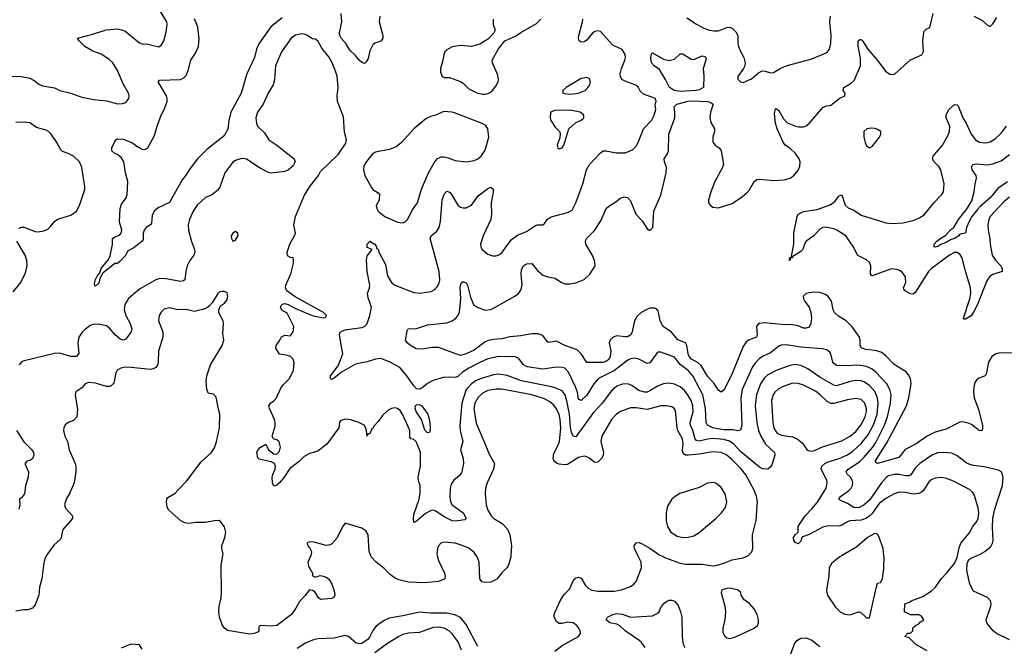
# Model space of a CAD drawing. Header units: inches. Extents: x 1649636 to 1815363, y 506543 to 641975.
# Tile 247 of 256: x 1732437 to 1739613, y 589338 to 593905. Entities that reach past the tile are written whole.
import ezdxf

# ---------------------------------------------------------------- set-up
doc = ezdxf.new("R2010")
doc.units = ezdxf.units.IN
doc.header["$MEASUREMENT"] = 0
doc.layers.add('B7538', color=7, linetype='Continuous')
doc.layers.add('B7539', color=7, linetype='Continuous')

msp = doc.modelspace()

# ---------------------------------------------------------------- linework, layer by layer
at = {"layer": 'B7538', "color": 5}
for points, elevation in [([(1732632.4, 590000), (1732621.2, 589978.8), (1732613.1, 589946.9), (1732597.7, 589830), (1732580.9, 589770), (1732575.7, 589710), (1732550, 589639), (1732530, 589615.3), (1732495.3, 589604.7), (1732464.7, 589604.7), (1732410, 589594)], 580), ([(1734558, 590000), (1734538, 589950), (1734542.3, 589922.3), (1734571, 589870), (1734571.3, 589851.3), (1734590, 589842.8), (1734627.2, 589852.8), (1734650, 589848.8), (1734670, 589841.1), (1734690, 589826.4), (1734711.9, 589791.9), (1734730, 589742.8), (1734733.6, 589710), (1734726.3, 589693.7), (1734710, 589685.3), (1734630, 589678.5), (1734615.8, 589690), (1734590, 589731.3), (1734570, 589745.1), (1734550, 589749.2), (1734515.1, 589704.9), (1734475.5, 589664.5), (1734450, 589615.3), (1734417.3, 589570), (1734310, 589490.6), (1734270, 589485), (1734190.6, 589489.4), (1734181.1, 589478.9), (1734180.5, 589450), (1734175.6, 589444.4), (1734147.8, 589432.3), (1734112.9, 589427.1), (1733951.9, 589451.9), (1733930, 589469.2), (1733913.8, 589493.8), (1733892.3, 589550), (1733887.6, 589590), (1733889.6, 589630), (1733904.7, 589690), (1733908.2, 589730), (1733905.1, 589930), (1733917.8, 590000)], 580), ([(1735480.8, 590000), (1735490, 589964), (1735532, 589870), (1735537.6, 589850), (1735534.4, 589830), (1735490.1, 589809.9), (1735390, 589801.5), (1735270, 589804.3), (1735201.3, 589821.3), (1735174.1, 589834.1), (1735139.4, 589859.4), (1735090, 589906.6), (1735034, 589950), (1734999, 589990), (1734995.2, 590000)], 580), ([(1736016.3, 590000), (1736015.5, 589990), (1736000.2, 589930), (1735988.1, 589910), (1735947.9, 589870), (1735913.9, 589826.1), (1735870, 589806.3), (1735830, 589802.9), (1735808.6, 589808.6), (1735790.8, 589830.8), (1735786.6, 589950), (1735771.7, 589990), (1735764.9, 590000)], 580), ([(1736337.2, 589302.8), (1736390, 589343.7), (1736510.8, 589409.2), (1736523.6, 589430), (1736521.3, 589450), (1736512.8, 589470), (1736498, 589490), (1736471.8, 589510), (1736430, 589513.5), (1736390, 589503), (1736370, 589504.2), (1736350, 589517.6), (1736332.2, 589550), (1736332.9, 589570), (1736339.8, 589590), (1736380, 589680), (1736404.7, 589715.3), (1736444.7, 589755.3), (1736474.8, 589825.2), (1736490, 589837.3), (1736510, 589840.7), (1736530, 589833.4), (1736560.7, 589780.7), (1736580.7, 589760.7), (1736607.8, 589747.8), (1736650, 589739), (1736770, 589740.1), (1736823.7, 589750), (1736890, 589774.3), (1736913.3, 589790), (1736929.8, 589810.2), (1736967.8, 589910), (1736966.2, 589950), (1736942.1, 590000)], 580), ([(1737109.3, 590000), (1737143.2, 589983.2), (1737250, 589944), (1737290, 589936), (1737410, 589937.7), (1737490, 589924.6), (1737510, 589925.7), (1737570, 589942.6), (1737630, 589967), (1737710, 589982.3), (1737748, 590000)], 580), ([(1738430.6, 590000), (1738413.4, 589990), (1738357.3, 589942.7), (1738337.1, 589910), (1738333.7, 589850), (1738318.3, 589750), (1738318.9, 589730), (1738326.7, 589706.7), (1738383.1, 589623.1), (1738417.1, 589590), (1738450, 589572.9), (1738490, 589567.6), (1738550, 589588.4), (1738566.4, 589586.4), (1738610, 589545.5), (1738630, 589545.5), (1738678.6, 589761.4), (1738690, 589797.3), (1738710, 589803), (1738724.7, 589830), (1738736.1, 589903.9), (1738737.7, 589990), (1738736.3, 590000)], 580), ([(1739050, 589304.5), (1738969, 589350), (1738919, 589399), (1738888, 589410), (1738910, 589434), (1738930, 589434), (1738946, 589450), (1738946, 589470), (1738950, 589474), (1738966, 589490), (1738990, 589502), (1739003.1, 589516.9), (1739026, 589530), (1739010, 589558), (1738990, 589566), (1738930, 589568), (1738890, 589586), (1738886, 589590), (1738887.3, 589647.3), (1738921.2, 589658.8), (1738935.3, 589670), (1739020.1, 589699.9), (1739080, 589740), (1739111.3, 589770), (1739152.8, 589830), (1739192.6, 589870), (1739250, 589942.4), (1739270, 589985.5), (1739272.8, 590000)], 560), ([(1739650, 589383.8), (1739557.6, 589430), (1739532.8, 589450), (1739499.7, 589490), (1739485.6, 589510), (1739480.7, 589530), (1739516.2, 589630), (1739518.4, 589650), (1739511.8, 589670), (1739490, 589693), (1739390, 589739.7), (1739362.7, 589790), (1739339.4, 589890), (1739341.5, 589938.5), (1739353.5, 589966.5), (1739370, 589980.1), (1739415.4, 590000)], 540), ([(1736994.8, 589330), (1736970, 589364.8), (1736950, 589383.1), (1736850, 589451.5), (1736810, 589487.2), (1736790, 589498.2), (1736739.3, 589510), (1736712.3, 589530), (1736720.9, 589550), (1736760.9, 589570), (1736790, 589577.1), (1736830, 589571.9), (1736890, 589551), (1737050, 589559.1), (1737084.2, 589575.8), (1737098.4, 589590), (1737110, 589621), (1737132.7, 589650), (1737150, 589664.9), (1737170, 589673.1), (1737190, 589674), (1737210, 589667.7), (1737235.5, 589635.5), (1737253.1, 589590), (1737262.6, 589550), (1737264.2, 589404.2), (1737273.9, 589353.9), (1737284.2, 589330)], 560), ([(1735775.4, 589335.4), (1735690, 589496.2), (1735650, 589546.6), (1735607.6, 589567.6), (1735550, 589578.9), (1735430, 589578.3), (1735350, 589586.2), (1735230, 589559), (1735130, 589542.3), (1735093.8, 589526.2), (1735036.2, 589483.8), (1735010, 589453.6), (1734990.1, 589410), (1734975.9, 589390), (1734930, 589358), (1734915.2, 589355.2), (1734890, 589360.3), (1734834.3, 589410), (1734810, 589416.8), (1734730, 589396.5), (1734610, 589391.2), (1734570, 589383), (1734519, 589361), (1734458.1, 589321.9)], 620), ([(1735657.3, 589310), (1735631.9, 589370), (1735590, 589428.7), (1735569.3, 589449.3), (1735530, 589469.8), (1735490, 589477.3), (1735450, 589475.4), (1735350, 589439.4), (1735270, 589432.5), (1735230, 589424.1), (1735200.3, 589410), (1735110, 589352.2), (1735025, 589290)], 640), ([(1738058.1, 589281.9), (1738084.6, 589355.4), (1738100.7, 589379.3), (1738130, 589397.8), (1738170, 589398.8), (1738210, 589382.3), (1738270, 589336.5)], 560), ([(1733330, 589317.2), (1733310, 589349.2), (1733246.4, 589353.6), (1733176.9, 589323.1)], 620)]:
    msp.add_lwpolyline(points, dxfattribs=dict(at, elevation=elevation))
at = {"layer": 'B7538', "color": 5, "elevation": 580}
msp.add_lwpolyline([(1737610, 589760.9), (1737590, 589759.8), (1737554.8, 589750), (1737550.8, 589730), (1737576.4, 589630), (1737580.4, 589590), (1737576.4, 589530), (1737562.4, 589470), (1737561.7, 589441.7), (1737573.5, 589413.5), (1737590, 589399.3), (1737610, 589394), (1737650, 589405.3), (1737790, 589470.5), (1737814, 589490), (1737821.6, 589510), (1737821.6, 589530), (1737811.6, 589570), (1737791.1, 589611.1), (1737756.2, 589650), (1737716.9, 589676.9), (1737694.5, 589710), (1737692, 589730), (1737669.2, 589750)], close=True, dxfattribs=at)
at = {"layer": 'B7539', "color": 5}
for points, elevation in [([(1732330, 593493.4), (1732448.3, 593491.7), (1732510, 593479.6), (1732542.3, 593462.3), (1732576.4, 593436.4), (1732603.8, 593423.8), (1732690, 593407.5), (1732730.6, 593390), (1732808.7, 593368.7), (1732890, 593339.7), (1732976.6, 593323.4), (1733070, 593314.3), (1733150, 593291.8), (1733186.3, 593293.7), (1733210, 593301.6), (1733232.8, 593330), (1733235.4, 593350), (1733231.1, 593370), (1733193.4, 593433.4), (1733150, 593534), (1733114.7, 593590), (1733090, 593614.8), (1733057.6, 593637.6), (1733030, 593653.1), (1732970, 593675.4), (1732912.7, 593710), (1732869.2, 593750), (1732859, 593770), (1732970, 593799.5), (1733067.7, 593832.3), (1733150, 593838.3), (1733203.6, 593823.6), (1733310, 593736.5), (1733330, 593729), (1733370, 593727.4), (1733450, 593708.2), (1733470, 593721), (1733486.6, 593750), (1733504.8, 593815.2), (1733511.6, 593870), (1733509.6, 593890), (1733459.6, 593970)], 560), ([(1735062.8, 593930), (1735057.3, 593890), (1735083.6, 593790), (1735083.1, 593770), (1735070.3, 593749.7), (1735026.4, 593733.6), (1735010, 593721.2), (1734990, 593679), (1734976.9, 593623.1), (1734963, 593597), (1734950, 593585.2), (1734930, 593592.7), (1734910, 593609.3), (1734884.7, 593644.7), (1734843, 593683), (1734815.8, 593730), (1734780.5, 593770), (1734769.8, 593789.8), (1734768.7, 593810), (1734785, 593890), (1734779.8, 593950)], 540), ([(1739710, 591473.8), (1739610, 591478), (1739570, 591474.2), (1739550, 591467.6), (1739523.6, 591450), (1739498.5, 591410), (1739480.2, 591319.8), (1739470, 591307.3), (1739427.8, 591292.2), (1739410, 591278.7), (1739399.2, 591260.8), (1739390.2, 591230), (1739389.2, 591190), (1739394.2, 591150), (1739424.1, 591064.1), (1739453.8, 590950), (1739454.9, 590925.1), (1739450, 590909.3), (1739430, 590911.8), (1739373.9, 590953.9), (1739350, 590964.6), (1739310, 590973.8), (1739290, 590972.3), (1739190, 590920.5), (1739110, 590897.7), (1739050, 590868.4), (1738970, 590813.1), (1738890, 590771.3), (1738845.4, 590714.6), (1738690, 590671.1), (1738677.6, 590677.6), (1738674.5, 590690), (1738758.2, 590821.8), (1738900.8, 591090), (1738918, 591150), (1738927.9, 591210), (1738933.4, 591250), (1738928.9, 591290), (1738916.2, 591316.2), (1738897.7, 591337.7), (1738810, 591392.7), (1738750, 591455.8), (1738719.6, 591479.6), (1738674.2, 591494.2), (1738601.1, 591501.1), (1738573, 591513), (1738563.1, 591530), (1738563.9, 591570), (1738557.2, 591590), (1738505.6, 591665.6), (1738461.1, 591710), (1738404.2, 591744.2), (1738376.5, 591770), (1738367, 591790), (1738353.1, 591853.1), (1738330, 591887.8), (1738310, 591901.1), (1738270, 591915.6), (1738230, 591919.1), (1738190, 591914), (1738170, 591909.4), (1738148.4, 591890), (1738150.5, 591870), (1738159.3, 591850), (1738190.2, 591810.2), (1738204, 591770), (1738207.1, 591730), (1738203.9, 591690), (1738190, 591665.1), (1738170, 591656.5), (1738150, 591657.3), (1738110, 591672.8), (1738070, 591681.9), (1737990, 591683), (1737864.7, 591695.3), (1737830, 591691.2), (1737815.8, 591684.2), (1737806.3, 591670), (1737812.7, 591610), (1737808.1, 591591.9), (1737750, 591569.8), (1737730, 591551.1), (1737710, 591523.1), (1737624.7, 591315.3), (1737570, 591204.5), (1737550, 591189.6), (1737530, 591205.6), (1737496.7, 591256.7), (1737450, 591306.8), (1737404.1, 591384.1), (1737382.9, 591403), (1737333.8, 591430), (1737316.8, 591450), (1737309.4, 591470), (1737300.6, 591530), (1737289.9, 591549.9), (1737232.9, 591572.9), (1737188, 591628), (1737125.8, 591670), (1737105, 591710), (1737090, 591782.9), (1737077.2, 591797.2), (1737063.3, 591803.3), (1737030, 591802.2), (1737006.9, 591793.1), (1736967.2, 591770), (1736936.6, 591743.4), (1736917.8, 591710), (1736901, 591630), (1736890.7, 591609.3), (1736879.8, 591600.2), (1736870, 591594.2), (1736850, 591593.6), (1736790, 591599.8), (1736763.1, 591590), (1736750, 591579.7), (1736740.9, 591570), (1736734.3, 591550), (1736744.9, 591490), (1736740.3, 591450), (1736730, 591428.5), (1736710, 591412.6), (1736690, 591407.5), (1736570, 591406.6), (1736529.1, 591470), (1736499.6, 591499.6), (1736411.3, 591531.3), (1736350, 591562.9), (1736290, 591552.8), (1736280.3, 591560.3), (1736250, 591604), (1736215.6, 591615.6), (1736170, 591615.2), (1736090, 591600.8), (1736010, 591592.7), (1735950, 591577.8), (1735890, 591574.3), (1735854, 591566), (1735830, 591556.6), (1735750, 591495.7), (1735690, 591468.8), (1735650, 591458.2), (1735490, 591516.1), (1735444, 591516), (1735370, 591504.8), (1735326.6, 591506.6), (1735284.5, 591530), (1735260.9, 591550), (1735249.6, 591569.6), (1735261.7, 591638.3), (1735268.1, 591651.9), (1735330, 591653.7), (1735410, 591681.5), (1735550, 591695.8), (1735589.2, 591710.8), (1735615.6, 591730), (1735632.5, 591750), (1735643.6, 591776.4), (1735652.7, 591870), (1735647.3, 591952.7), (1735655.6, 591984.4), (1735670, 591997.6), (1735690, 591988.2), (1735701.7, 591970), (1735722.9, 591882.9), (1735745.5, 591830), (1735770.1, 591810.1), (1735830, 591787.5), (1735870, 591793.5), (1735890, 591802.7), (1736046.6, 591890), (1736072.2, 591910), (1736090, 591934.9), (1736100.3, 591970), (1736092.4, 592050), (1736094.9, 592085.1), (1736108.3, 592110), (1736130, 592124.6), (1736170, 592128.2), (1736210, 592078), (1736250, 592043.6), (1736286, 592030), (1736340.7, 592020.7), (1736386, 591990), (1736410, 591980.2), (1736450, 591978.8), (1736490, 591986.5), (1736550, 592012.6), (1736592.4, 592050), (1736631.1, 592110), (1736626.2, 592150), (1736610.6, 592190.6), (1736564.4, 592270), (1736561.1, 592290), (1736568, 592310), (1736629.7, 592370.3), (1736675.4, 592444.6), (1736711.5, 592530), (1736730, 592547), (1736783, 592577), (1736814.5, 592605.5), (1736846, 592614), (1736870, 592607.7), (1736890, 592584.9), (1736928.6, 592488.6), (1736977, 592437), (1737010, 592380.7), (1737030, 592367.7), (1737033.2, 592370), (1737050.9, 592390), (1737059.4, 592510), (1737110, 592626.4), (1737149.9, 592790), (1737150.6, 592830), (1737135.6, 592870), (1737133.5, 592890), (1737155.8, 592924.2), (1737165.6, 592950), (1737167.9, 593070), (1737211.1, 593190), (1737212.5, 593230), (1737207.2, 593270), (1737226.3, 593290), (1737310, 593310.9), (1737346.5, 593313.5), (1737450.4, 593310), (1737470, 593304.8), (1737491.5, 593290), (1737471.8, 593230), (1737467.7, 593190), (1737475, 593155), (1737501.3, 593110), (1737502.2, 593090), (1737489.1, 593049.1), (1737490, 593011.3), (1737505.3, 592990), (1737534.6, 592970), (1737549.1, 592950), (1737567.3, 592850), (1737558, 592822), (1737505.8, 592730), (1737473.8, 592650), (1737457.6, 592590), (1737458.4, 592570), (1737470.8, 592550), (1737490, 592539.3), (1737530, 592533), (1737630, 592565.5), (1737704.2, 592615.8), (1737736.8, 592643.2), (1737755.1, 592664.9), (1737790, 592726.7), (1737810, 592739.6), (1737830, 592742), (1737930, 592733.4), (1738010, 592738.2), (1738051.5, 592750), (1738078.3, 592770), (1738112.4, 592810), (1738123.6, 592836.4), (1738125.1, 592870), (1738119.2, 592890), (1738090.8, 592930), (1738050, 592968), (1738017.2, 592990), (1737997.9, 593017.9), (1737957.5, 593110), (1737945.6, 593150), (1737938.9, 593221.1), (1737945.7, 593254.3), (1737950, 593258), (1737970, 593242.4), (1738003.2, 593183.2), (1738030, 593154.2), (1738091, 593129), (1738116.6, 593123.4), (1738150, 593123.7), (1738170, 593132.4), (1738190, 593148.2), (1738290, 593264.9), (1738310, 593274.9), (1738350, 593282), (1738409.3, 593330), (1738452, 593350), (1738452.3, 593370), (1738439, 593390), (1738444.5, 593410), (1738498.2, 593441.8), (1738518.8, 593461.2), (1738564.9, 593570), (1738565.2, 593625.2), (1738548.2, 593711.8), (1738548.4, 593751.5), (1738560.1, 593759.9), (1738570, 593762), (1738580.5, 593750), (1738618.3, 593690), (1738690, 593608.9), (1738750, 593528.7), (1738776, 593510), (1738790, 593505.7), (1738811.8, 593508.2), (1738930, 593611.6), (1739013.3, 593650), (1739025.5, 593674.5), (1739019.5, 593750), (1739026.9, 593813.1), (1739030, 593822), (1739044.4, 593835.6), (1739071, 593849), (1739095.4, 593950)], 520), ([(1737298.4, 593918.4), (1737370, 593872.1), (1737424.2, 593844.2), (1737464, 593830), (1737495.5, 593824.5), (1737530, 593824.9), (1737590, 593848.5), (1737610, 593850.4), (1737630, 593844), (1737657.7, 593817.7), (1737670.2, 593790.2), (1737671.4, 593730), (1737676.1, 593710), (1737690, 593673.4), (1737716, 593630), (1737724.9, 593590), (1737721.7, 593570), (1737711.5, 593548.5), (1737670.8, 593490), (1737671, 593471), (1737690, 593451.3), (1737710, 593446.8), (1737770, 593474.4), (1737821.6, 593518.4), (1737848.6, 593531.4), (1737870, 593530.3), (1737910, 593518), (1737930, 593520.3), (1737979.5, 593550), (1738023.7, 593570), (1738210, 593620.7), (1738310, 593660.2), (1738324.4, 593670), (1738338.4, 593690), (1738348.1, 593731.9), (1738350.6, 593790), (1738342.2, 593890), (1738345.5, 593930)], 540), ([(1739390.6, 593930), (1739450, 593902), (1739490, 593864.4), (1739510, 593856.4), (1739530, 593875.5), (1739558.3, 593921.7)], 520), ([(1734350, 593918.5), (1734267.4, 593852.6), (1734180.2, 593730), (1734163.5, 593690), (1734148.5, 593630), (1734091.6, 593510), (1734051.2, 593370), (1733975.6, 593230), (1733960.3, 593170), (1733953, 593107), (1733931.8, 593068.2), (1733916.3, 593050), (1733801.2, 592958.8), (1733734, 592890), (1733678.6, 592821.4), (1733648, 592772), (1733621.1, 592738.9), (1733530, 592573.2), (1733447.2, 592532.8), (1733418, 592510), (1733402.9, 592477.1), (1733397.4, 592422.6), (1733390.3, 592409.7), (1733359.1, 592390), (1733343.8, 592370), (1733337.6, 592350), (1733336, 592304), (1733330.3, 592289.7), (1733270, 592242.9), (1733222.8, 592217.2), (1733210, 592189.2), (1733170, 592144), (1733150, 592129.3), (1733130, 592129), (1733042.8, 592057.2), (1733022, 592018), (1733014.4, 591985.6), (1732990, 591964), (1732984.7, 591964.7), (1732983.2, 591983.2), (1732990, 592011.3), (1733010, 592051), (1733020.4, 592059.6), (1733030, 592091), (1733083.3, 592156.7), (1733097.2, 592182.8), (1733112.5, 592267.5), (1733114, 592310), (1733130, 592322.8), (1733164.5, 592335.5), (1733177.2, 592350), (1733180.9, 592370), (1733164.2, 592430), (1733169.7, 592530), (1733179.7, 592560.2), (1733213, 592607), (1733220.7, 592630), (1733226.2, 592726.2), (1733206.9, 592790), (1733195.6, 592870), (1733179.4, 592899.4), (1733150, 592923.7), (1733129.3, 592930), (1733109.6, 592950), (1733109.6, 592970), (1733130, 593018), (1733137.2, 593030), (1733150, 593037.1), (1733190, 593034.9), (1733254, 593010), (1733297.5, 592977.5), (1733330, 592960.7), (1733350, 592959.1), (1733370, 592970.7), (1733420.1, 593059.9), (1733438.7, 593130), (1733467.8, 593210), (1733490, 593250.7), (1733511.1, 593310), (1733512.6, 593330), (1733508, 593350), (1733446.8, 593453.2), (1733456.5, 593463.5), (1733609.8, 593470.2), (1733636.9, 593483.1), (1733650, 593499.3), (1733665.6, 593534.4), (1733684.2, 593610), (1733717.9, 593662.1), (1733739, 593710), (1733744.7, 593764.7), (1733735.3, 593850), (1733728.9, 593870), (1733710, 593911.8)], 540), ([(1739415.4, 590000), (1739438.3, 590010), (1739471.2, 590030), (1739514.5, 590065.5), (1739528.4, 590090), (1739532.4, 590110), (1739526.1, 590206.1), (1739529.2, 590270), (1739541.2, 590330), (1739599.7, 590510), (1739604.7, 590570), (1739592.3, 590610), (1739570, 590620.7), (1739466.6, 590646.6), (1739390, 590654.8), (1739362, 590662), (1739336.2, 590676.2), (1739270, 590727.1), (1739230, 590745.1), (1739171.6, 590751.6), (1739130, 590749), (1739090, 590734.6), (1738998, 590670), (1738964.1, 590635.9), (1738931.9, 590588.1), (1738919, 590581), (1738890, 590579.6), (1738850, 590589.9), (1738810, 590591.1), (1738770, 590580.2), (1738754.4, 590570), (1738718.1, 590530), (1738630, 590401.9), (1738591, 590370), (1738555, 590350), (1738530, 590346.3), (1738515.4, 590350), (1738470, 590379.5), (1738419.4, 590399.4), (1738408.4, 590410), (1738419.2, 590430), (1738477.1, 590470), (1738496, 590490), (1738506.8, 590510), (1738509.8, 590530), (1738505.5, 590550), (1738491.8, 590570), (1738469.8, 590590), (1738460.9, 590610), (1738474.8, 590630), (1738556.7, 590683.3), (1738590, 590713.6), (1738652.3, 590787.7), (1738675.8, 590824.2), (1738740.3, 590950), (1738763, 591010), (1738784.4, 591110), (1738788.1, 591170), (1738779.5, 591210), (1738757.5, 591250), (1738676.3, 591336.3), (1738650, 591358.3), (1738610, 591377.3), (1738550, 591387.2), (1738450, 591381.3), (1738390, 591385.5), (1738370, 591398.5), (1738362.6, 591410), (1738348.8, 591468.8), (1738341.8, 591481.8), (1738318.6, 591498.6), (1738285.9, 591505.9), (1738130, 591518.4), (1738025.4, 591534.6), (1737990, 591534), (1737970, 591526), (1737910, 591476.5), (1737850, 591451.3), (1737826.8, 591433.2), (1737797.5, 591402.5), (1737774.6, 591370), (1737702.2, 591210), (1737693, 591150), (1737700.8, 590950), (1737690, 590913.6), (1737671.9, 590908.1), (1737634.9, 590914.9), (1737570, 590914.7), (1737510, 590924.7), (1737488.2, 590930), (1737450.9, 590950), (1737440.3, 590970), (1737435.7, 591070), (1737415.8, 591170), (1737342.5, 591310), (1737310, 591348.6), (1737251.6, 591391.5), (1737210, 591445.8), (1737110, 591481.7), (1737090, 591483), (1737082.2, 591477.8), (1737030, 591405.1), (1737010, 591400.4), (1736950, 591429.8), (1736916.9, 591436.9), (1736890, 591434), (1736870, 591424.2), (1736771.7, 591348.3), (1736656, 591290), (1736620.5, 591250), (1736570, 591167.9), (1736530, 591128.5), (1736510, 591139.5), (1736501.7, 591190), (1736488.1, 591230), (1736436.8, 591336.8), (1736410, 591365.3), (1736390, 591370.8), (1736350, 591372.5), (1736250, 591358.7), (1736134.5, 591374.5), (1736108.5, 591388.5), (1736075, 591435), (1736047.6, 591447.6), (1735930, 591451.4), (1735850, 591432.2), (1735790, 591407), (1735710, 591364.2), (1735664.8, 591335.2), (1735630, 591305.1), (1735610, 591296.3), (1735570, 591299.6), (1735523.9, 591296.1), (1735450, 591275.1), (1735410, 591253.6), (1735370, 591220.7), (1735350, 591211.5), (1735330, 591214.7), (1735310, 591235.4), (1735259.3, 591310), (1735207.5, 591370), (1735137.7, 591410), (1735070, 591434.6), (1735030, 591431.1), (1734968.9, 591411.1), (1734884.9, 591395.1), (1734783.1, 591336.9), (1734730, 591291.3), (1734710, 591283.2), (1734703.2, 591290), (1734702.9, 591310), (1734757.3, 591382.7), (1734791.6, 591470), (1734769.9, 591590.1), (1734768.7, 591611.3), (1734773.1, 591626.9), (1734790, 591638.5), (1734810, 591644.3), (1734930, 591660.9), (1734950, 591669.3), (1734968.7, 591690), (1734989.8, 591750.2), (1735000.9, 591810), (1734977.4, 591877.4), (1734972.8, 591910), (1734986.5, 591950), (1734988.1, 591970), (1734969.9, 592070.1), (1734965.8, 592154.2), (1734970, 592184), (1735006, 592230), (1734970, 592244), (1734968.3, 592270), (1734990, 592291.8), (1735024.7, 592270), (1735038, 592250), (1735038, 592238), (1735050, 592232), (1735054.8, 592210), (1735102, 592122), (1735117.6, 592037.6), (1735147.8, 591990), (1735170, 591970.3), (1735310, 591915.8), (1735350, 591912), (1735436, 591924), (1735461.7, 591938.3), (1735480.9, 591959.1), (1735495, 591985), (1735499.3, 592010), (1735495, 592070), (1735427.7, 592310), (1735436.3, 592330), (1735477.4, 592362.6), (1735494.7, 592390), (1735505, 592435), (1735517.3, 592590), (1735530, 592633), (1735550, 592655.3), (1735570, 592647), (1735584.6, 592630), (1735630, 592552.2), (1735650, 592539.5), (1735670, 592533.4), (1735690, 592533.4), (1735730, 592552.2), (1735779.6, 592620.4), (1735850, 592675.6), (1735870, 592684.4), (1735888, 592670), (1735888.5, 592648.5), (1735873.8, 592570), (1735875.8, 592490), (1735870.2, 592450), (1735813.8, 592330), (1735795.3, 592270), (1735797.4, 592250), (1735808.7, 592230), (1735850, 592196), (1735883.4, 592183.4), (1735910, 592184.9), (1735930, 592191.6), (1735950, 592206), (1736020, 592300), (1736066.3, 592333.7), (1736130, 592360.3), (1736195.2, 592404.8), (1736210.4, 592410.4), (1736250, 592410.6), (1736261.2, 592418.8), (1736281.6, 592450), (1736310, 592468.7), (1736430, 592499), (1736462.6, 592517.4), (1736490.6, 592569.4), (1736541.4, 592710), (1736568.1, 592811.9), (1736590.7, 592849.3), (1736670, 592935.8), (1736690, 592950.3), (1736710, 592950.2), (1736786.1, 592933.9), (1736850, 592935.6), (1736904.5, 592955.5), (1736930, 592982.4), (1736945.1, 593010), (1736982.7, 593110), (1737040.9, 593170), (1737062.5, 593210), (1737072.7, 593250), (1737069.8, 593290), (1737075, 593310), (1737071.2, 593330), (1736982.9, 593362.9), (1736962.4, 593382.4), (1736947.3, 593410), (1736927.5, 593427.5), (1736850, 593456.8), (1736826.6, 593470), (1736816.4, 593490), (1736814.6, 593510), (1736823.7, 593550), (1736847.2, 593610), (1736852.1, 593630), (1736850.7, 593650.7), (1736827.6, 593687.6), (1736760, 593720), (1736670, 593818), (1736650, 593824.7), (1736630, 593819.1), (1736610, 593803.6), (1736570, 593756.2), (1736550, 593742.9), (1736530, 593740.9), (1736514, 593750), (1736509.6, 593769.6), (1736511.6, 593790), (1736539.8, 593890), (1736541.2, 593910)], 540), ([(1735887.4, 593910), (1735888.8, 593870), (1735902.4, 593830), (1735892.4, 593810), (1735855, 593764.9), (1735790, 593727.6), (1735730, 593710.8), (1735650, 593717.6), (1735590, 593706.9), (1735550, 593685.6), (1735535.8, 593670), (1735527.2, 593650), (1735519.2, 593600.8), (1735503.8, 593550), (1735503.8, 593523.8), (1735516, 593490), (1735530, 593483), (1735570, 593483.1), (1735650, 593454.6), (1735670, 593442), (1735710, 593401.5), (1735770, 593372.6), (1735810, 593361.7), (1735830, 593361.3), (1735850, 593368), (1735877.7, 593382.3), (1735912.1, 593427.9), (1735925.2, 593454.8), (1735927.4, 593470), (1735921.6, 593501.6), (1735882.8, 593590), (1735879.8, 593610), (1735926.1, 593693.9), (1735972.7, 593750), (1736050, 593785.3), (1736090, 593813), (1736202.7, 593877.3), (1736235.3, 593910)], 560), ([(1739272.8, 590000), (1739283.7, 590056.3), (1739296.3, 590090), (1739357.2, 590162.8), (1739383.7, 590210), (1739413.2, 590246.8), (1739423.7, 590270), (1739427.7, 590310), (1739423.7, 590343.7), (1739397.1, 590437.1), (1739381.3, 590461.3), (1739359.6, 590479.6), (1739241.9, 590541.9), (1739183.9, 590563.9), (1739150, 590567.8), (1739110, 590564.5), (1739085.4, 590554.6), (1739062.5, 590537.5), (1739025.5, 590474.5), (1739010, 590461.1), (1738990, 590452.2), (1738950, 590447.5), (1738890, 590459), (1738850, 590461.3), (1738810, 590448.1), (1738750, 590416.2), (1738700.4, 590379.6), (1738650, 590305.6), (1738630, 590286.4), (1738603.6, 590270), (1738570, 590257.4), (1738487.8, 590252.2), (1738470, 590246), (1738430, 590220.4), (1738410, 590214.2), (1738330, 590216.5), (1738290, 590207.4), (1738190, 590152.8), (1738143.1, 590136.9), (1738135.1, 590124.9), (1738130, 590104.2), (1738110, 590083.9), (1738090, 590094.8), (1738079.4, 590110), (1738076.5, 590130), (1738088.4, 590150), (1738110.7, 590169.3), (1738110.6, 590210), (1738117.5, 590222.5), (1738161.1, 590290), (1738210, 590339.1), (1738251.2, 590388.8), (1738314.5, 590490), (1738322.9, 590530), (1738319.8, 590550), (1738278.7, 590630), (1738282.9, 590650), (1738305, 590670), (1738330, 590682.3), (1738410, 590706.3), (1738470, 590733.5), (1738510, 590759.8), (1738570, 590815.3), (1738620.2, 590879.8), (1738662.8, 590957.2), (1738686.3, 591030), (1738694.1, 591110), (1738689.4, 591150), (1738670, 591195), (1738630, 591239.5), (1738590, 591264.7), (1738570, 591271.7), (1738530, 591275.9), (1738490, 591268.7), (1738390, 591236.8), (1738370, 591241), (1738270, 591299.5), (1738181.5, 591361.5), (1738130, 591383.4), (1738090, 591391.3), (1738050, 591385.4), (1737951, 591349), (1737890, 591317), (1737866.4, 591293.6), (1737836.6, 591250), (1737806.8, 591170), (1737797.5, 591090), (1737809.6, 590969.6), (1737821.2, 590910), (1737837.8, 590870), (1737871.6, 590811.6), (1737938.5, 590750), (1737941.2, 590730), (1737918.5, 590661.5), (1737910, 590645.1), (1737890, 590629.7), (1737850, 590632.6), (1737830, 590644.4), (1737690, 590758.1), (1737642, 590810), (1737610, 590833.3), (1737570, 590844.1), (1737490, 590851.5), (1737452, 590848), (1737390, 590833.3), (1737370, 590837.5), (1737360.5, 590850), (1737344, 590910), (1737325.9, 590950), (1737323.9, 590970), (1737345.6, 591050), (1737343.1, 591090), (1737330.9, 591130), (1737310, 591167.1), (1737281.6, 591201.6), (1737250, 591228), (1737210, 591248), (1737170, 591255.3), (1737130, 591249.8), (1737086.5, 591233.5), (1737030, 591198.9), (1737010, 591190.7), (1736990, 591189.1), (1736950, 591202.9), (1736898.3, 591238.3), (1736870, 591249.8), (1736830, 591248), (1736790, 591233.8), (1736750, 591201), (1736681.4, 591110), (1736618.7, 591041.3), (1736490, 590863.5), (1736470, 590869.7), (1736458.8, 590898.8), (1736452, 590932), (1736445.4, 591030), (1736425.9, 591125.9), (1736411.9, 591171.9), (1736390, 591199), (1736326, 591226), (1736093.2, 591273.2), (1735990, 591312.4), (1735930, 591320.4), (1735890, 591316.4), (1735792.5, 591287.5), (1735756.2, 591270), (1735729.4, 591250.6), (1735690, 591208.9), (1735659.9, 591110), (1735643.9, 590943.9), (1735646.3, 590910), (1735665.8, 590830), (1735649.1, 590770), (1735670.2, 590710.2), (1735672.4, 590670), (1735657.3, 590602.7), (1735640.7, 590579.3), (1735601.6, 590550), (1735581, 590519), (1735575, 590490), (1735572.3, 590427.7), (1735576.6, 590390), (1735588.6, 590368.6), (1735670.1, 590310), (1735690.2, 590270), (1735681.4, 590258.6), (1735614, 590250), (1735590, 590253.3), (1735530, 590282), (1735470, 590323.9), (1735450, 590329.8), (1735430, 590325.8), (1735394.1, 590305.9), (1735330, 590249.7), (1735310, 590241.2), (1735306.8, 590266.8), (1735310, 590298.8), (1735348.4, 590410), (1735356, 590456), (1735355.9, 590510), (1735344.6, 590544.6), (1735342.2, 590570), (1735358.9, 590650), (1735357.1, 590750), (1735330, 590826.9), (1735310, 590846.3), (1735288.7, 590850), (1735281.5, 590861.5), (1735280.9, 590910), (1735228.1, 591030), (1735210, 591055.5), (1735190, 591070.6), (1735170, 591076.3), (1735147.8, 591072.2), (1735121.8, 591058.2), (1735080.5, 591019.5), (1735050, 590976.3), (1735018.2, 590941.8), (1735010, 590924.5), (1735001.4, 590918.6), (1734990, 590887.6), (1734974.4, 590885.6), (1734970, 590869.2), (1734963.1, 590923.1), (1734948.7, 590948.7), (1734908.9, 590968.9), (1734851.6, 590988.4), (1734810, 590994), (1734776.9, 590983.1), (1734767.3, 590972.7), (1734762.8, 590930), (1734676, 590810), (1734610, 590759), (1734550, 590742), (1734510, 590721.2), (1734474.9, 590685.1), (1734406.8, 590633.2), (1734363.8, 590570), (1734330, 590529.5), (1734310, 590512.7), (1734290, 590504), (1734279.5, 590530), (1734277, 590570), (1734280.9, 590590), (1734298.4, 590630), (1734300.7, 590650), (1734293.6, 590670), (1734270, 590681.6), (1734182.5, 590702.5), (1734172.1, 590712.1), (1734164.5, 590750), (1734171.9, 590768.1), (1734190, 590786.8), (1734230, 590812), (1734250.7, 590770), (1734290, 590741.6), (1734310, 590739.3), (1734330, 590761), (1734338, 590790), (1734329, 590829), (1734310, 590842), (1734286, 590850), (1734278, 590870), (1734298.4, 590941.6), (1734298.4, 590970), (1734293.6, 590990), (1734256.9, 591070), (1734254, 591090), (1734265.2, 591110), (1734290, 591127.2), (1734309.7, 591150), (1734340.4, 591219.6), (1734356.4, 591243.6), (1734403.5, 591290), (1734431.6, 591350), (1734437, 591403), (1734430, 591431.5), (1734410, 591449.5), (1734390, 591458.7), (1734330, 591466.6), (1734303.6, 591510), (1734305.2, 591530), (1734334, 591570), (1734345.6, 591594.4), (1734370, 591604.7), (1734410, 591602), (1734414, 591606), (1734429, 591630), (1734434, 591670), (1734385.6, 591765.6), (1734347, 591787), (1734338.4, 591810), (1734350, 591831.4), (1734370, 591837.7), (1734393, 591830), (1734441.6, 591801.6), (1734568.3, 591748.3), (1734650, 591733.1), (1734665.4, 591734.6), (1734674, 591750), (1734651.9, 591771.9), (1734445.6, 591885.6), (1734385.2, 591930), (1734374.5, 591950), (1734375.5, 591970), (1734413, 592053), (1734431.8, 592130), (1734432.5, 592152.5), (1734429.2, 592169.2), (1734410, 592172.3), (1734390, 592184), (1734387, 592210), (1734405.6, 592270), (1734440.9, 592330), (1734446, 592350), (1734436.2, 592410), (1734448, 592470), (1734513.6, 592626.4), (1734551.1, 592688.9), (1734614.5, 592770), (1734630, 592798.8), (1734757.6, 592922.4), (1734814, 593006), (1734819.7, 593030), (1734804.5, 593084.5), (1734797.4, 593197.4), (1734752.1, 593310), (1734750.8, 593350), (1734759.3, 593410), (1734750, 593493.2), (1734739.8, 593530), (1734714.6, 593590), (1734690, 593633.5), (1734638.5, 593698.5), (1734610, 593751.6), (1734590, 593763), (1734570, 593766.3), (1734530, 593792.8), (1734510, 593800.5), (1734490, 593801.1), (1734448.3, 593791.7), (1734414.9, 593770), (1734344.7, 593670), (1734300.7, 593570), (1734293, 593467), (1734284.9, 593430), (1734250, 593374), (1734211.4, 593290), (1734169.1, 593230), (1734156.9, 593190), (1734162, 593150), (1734170.3, 593130), (1734220.4, 593080.4), (1734253.1, 593030), (1734311.4, 592991.4), (1734438.4, 592890), (1734444.9, 592870), (1734430, 592840.7), (1734396.3, 592810), (1734370, 592798.9), (1734270, 592787.1), (1734250, 592791), (1734190, 592821.8), (1734090, 592888.6), (1734070, 592892.8), (1734046, 592890), (1734010, 592879.7), (1733990, 592865.6), (1733932.9, 592790), (1733894.7, 592685.3), (1733879.7, 592660.3), (1733833.9, 592626.1), (1733790, 592608), (1733730, 592552.4), (1733701.2, 592510), (1733673.6, 592450), (1733666, 592410), (1733668.2, 592370), (1733689.4, 592289.4), (1733711.2, 592230), (1733712.3, 592210), (1733706.3, 592190), (1733676.5, 592150), (1733658, 592110), (1733647.9, 592070), (1733640.5, 592010), (1733630, 592001.6), (1733610, 591997.7), (1733490, 592017.8), (1733450, 592015.8), (1733430.2, 592009.8), (1733310, 591941.6), (1733230, 591873.5), (1733203.5, 591830), (1733199.3, 591790), (1733211.1, 591750), (1733241.4, 591690), (1733254, 591650), (1733250.1, 591630), (1733210, 591577.6), (1733190, 591568.8), (1733170, 591577.4), (1733130, 591611.4), (1733090, 591659.8), (1733070, 591674.2), (1733010, 591685.7), (1732970, 591683.1), (1732950, 591675.4), (1732916.4, 591650), (1732893.2, 591626.8), (1732868.4, 591591.6), (1732859.6, 591550), (1732868.7, 591471.3), (1732850.4, 591450), (1732810, 591450.8), (1732730, 591473.5), (1732690, 591471.8), (1732470, 591419.1), (1732449.3, 591410.7), (1732433.1, 591390)], 560), ([(1739650, 592610.6), (1739610, 592577.7), (1739511.4, 592470), (1739500.7, 592450), (1739492.4, 592410), (1739495.5, 592370), (1739508.4, 592310), (1739510.2, 592269.8), (1739525.7, 592190), (1739550, 592152.2), (1739588.4, 592110), (1739598.4, 592090), (1739597, 592070), (1739530, 592048.5), (1739510, 592036.2), (1739498, 592022), (1739483.7, 591996.3), (1739418.7, 591830), (1739390, 591773.5), (1739372.8, 591747.2), (1739330, 591721.3), (1739321.3, 591721.3), (1739317, 591730), (1739362.3, 591870), (1739368.8, 591910), (1739367.1, 591950), (1739324.7, 592090), (1739306.1, 592170), (1739290, 592197.3), (1739270, 592209.2), (1739250, 592207.8), (1739214.8, 592190), (1739080.5, 592090), (1739061.3, 592070), (1738962.6, 591917.4), (1738950, 591904.4), (1738930, 591907.2), (1738891.1, 591930), (1738882, 591942), (1738877.7, 591950), (1738895.8, 591990), (1738893.3, 592030), (1738870, 592064.9), (1738850, 592076.9), (1738830, 592084.5), (1738790, 592088.7), (1738650, 592039.2), (1738643.1, 592043.1), (1738639.2, 592050), (1738640.4, 592110), (1738630, 592134.9), (1738610, 592155.5), (1738546.9, 592186.9), (1738510.9, 592250.9), (1738457.5, 592330), (1738391.6, 592371.6), (1738370, 592380.2), (1738310, 592392.5), (1738290, 592389.8), (1738270, 592378.2), (1738226, 592330), (1738170, 592289.8), (1738156.6, 592270), (1738144.7, 592230), (1738130, 592214.6), (1738090, 592188), (1738075.5, 592184.5), (1738070, 592169), (1738052, 592168), (1738052, 592152), (1738048, 592150), (1738050, 592171), (1738066, 592174), (1738061.2, 592181.2), (1738078.3, 592270), (1738079.5, 592350), (1738103.9, 592470), (1738111.7, 592488.3), (1738150, 592508.3), (1738250, 592520.9), (1738343.1, 592556.9), (1738379, 592581), (1738410, 592621.3), (1738430, 592627.7), (1738454.2, 592554.2), (1738474.4, 592534.4), (1738516.1, 592516.1), (1738570, 592480.6), (1738750, 592425.5), (1738790, 592420.2), (1738875.7, 592424.3), (1738955.4, 592444.6), (1738997.8, 592462.2), (1739030, 592483.1), (1739104, 592576), (1739158.3, 592630), (1739169.8, 592650.2), (1739175.6, 592710), (1739149.8, 592809.8), (1739135.2, 592835.2), (1739101.3, 592870), (1739089.7, 592890), (1739095, 592910), (1739163.5, 592990), (1739202.5, 593057.5), (1739214, 593090), (1739216.2, 593130), (1739189.8, 593190), (1739189.7, 593210), (1739209.6, 593250), (1739250, 593286.4), (1739270, 593283.8), (1739276.2, 593276.2), (1739310.5, 593190.5), (1739335.9, 593150), (1739371.4, 593070), (1739403.7, 593030), (1739432.5, 593012.5), (1739467.9, 593007.9), (1739490, 593010.2), (1739510, 593015.2), (1739550, 593040.2), (1739590, 593078.9), (1739630, 593130.2)], 480), ([(1732430, 592383), (1732450, 592393.7), (1732468.2, 592391.8), (1732550, 592361.8), (1732570, 592358.9), (1732614, 592366), (1732641, 592379), (1732662.4, 592397.6), (1732690, 592433.4), (1732710, 592447.7), (1732730, 592457.3), (1732810, 592479.5), (1732850.8, 592509.2), (1732874, 592550), (1732912.5, 592667.5), (1732912.8, 592690), (1732890, 592828.7), (1732873.7, 592870), (1732829.6, 592910), (1732790, 592930.9), (1732750, 592944.7), (1732735.6, 592955.6), (1732707.2, 593010), (1732665.6, 593070), (1732647.2, 593090), (1732630, 593101), (1732560.4, 593120.4), (1732510, 593153.6), (1732470, 593159.3), (1732410, 593156)], 560), ([(1739637.8, 592722.2), (1739565.9, 592674.1), (1739510, 592606), (1739436.9, 592543.1), (1739418.3, 592521.7), (1739377.5, 592470), (1739359.8, 592440.2), (1739338.3, 592390), (1739330, 592349.6), (1739290, 592341.2), (1739283, 592330), (1739250.4, 592310), (1739220.5, 592299.5), (1739190, 592280.9), (1739150, 592267), (1739130, 592253.2), (1739110, 592247.3), (1739102, 592250), (1739102.7, 592270), (1739122.7, 592290), (1739150, 592312.7), (1739186, 592334), (1739224.4, 592375.6), (1739245.2, 592390), (1739280.4, 592450), (1739337.6, 592522.4), (1739376.2, 592583.8), (1739394, 592650), (1739400.7, 592710), (1739411.8, 592750), (1739407.3, 592770), (1739379.6, 592810), (1739375.5, 592824.5), (1739374, 592830), (1739383.7, 592850), (1739410, 592854.4), (1739487.7, 592847.7), (1739530, 592854), (1739590, 592875.9), (1739650, 592923.2)], 460), ([(1732390, 591922.7), (1732445.3, 591990), (1732479.2, 592060.8), (1732491.7, 592110), (1732489.8, 592150), (1732476.5, 592190), (1732417.2, 592290)], 560), ([(1733917.8, 590000), (1733919.7, 590010), (1733909.6, 590050), (1733909.6, 590070), (1733933, 590130), (1733939.6, 590170), (1733930, 590208.7), (1733899, 590250), (1733890, 590253.6), (1733853.2, 590253.2), (1733790, 590240.6), (1733720.3, 590239.7), (1733670, 590232.6), (1733638, 590238), (1733612.5, 590252.5), (1733525.1, 590330), (1733512.5, 590352.5), (1733506.6, 590390), (1733508.4, 590410), (1733517.2, 590422.7), (1733570, 590454.3), (1733590, 590474.7), (1733655.6, 590544.4), (1733758.7, 590681.3), (1733831.8, 590748.2), (1733855.9, 590784.1), (1733871.9, 590828.1), (1733892.7, 590930), (1733896.4, 591030), (1733885.6, 591065.6), (1733870, 591153), (1733850, 591175.6), (1733810, 591182.7), (1733801.3, 591210), (1733796.3, 591270), (1733802, 591310), (1733828.2, 591390), (1733912.3, 591530), (1733926, 591570), (1733918.6, 591618.6), (1733922.6, 591690), (1733919.1, 591710), (1733887.5, 591767.5), (1733887.8, 591790), (1733901.4, 591818.5), (1733930, 591839.1), (1733950, 591862.8), (1733955.1, 591890), (1733950, 591913.2), (1733930, 591924), (1733910, 591925.2), (1733890, 591919), (1733881, 591910), (1733839.5, 591840.5), (1733821.2, 591818.8), (1733797.6, 591802.4), (1733768.3, 591791.7), (1733710, 591778), (1733650, 591792.4), (1733590, 591789.7), (1733530, 591806), (1733490, 591794.5), (1733467.1, 591772.9), (1733453.4, 591750), (1733448.7, 591710), (1733481.3, 591630), (1733479.5, 591590), (1733448.9, 591490), (1733446.9, 591410), (1733441.5, 591390), (1733428.4, 591370), (1733410, 591359.2), (1733390, 591355.5), (1733248.9, 591371.1), (1733208.5, 591371.5), (1733174.1, 591365.9), (1733148.4, 591350), (1733138.7, 591330), (1733123.1, 591256.9), (1733103.9, 591236.1), (1733090, 591231.5), (1733070, 591232.6), (1732990, 591256.8), (1732938.5, 591261.5), (1732913, 591250), (1732890, 591221.6), (1732847.1, 591192.9), (1732841.5, 591170), (1732857.1, 591062.9), (1732853.1, 591010), (1732830, 590984.7), (1732790.3, 590969.7), (1732767.6, 590952.4), (1732758, 590930), (1732757.1, 590910), (1732766.7, 590870), (1732784.2, 590830), (1732796.5, 590770), (1732842, 590670), (1732846.3, 590650), (1732846.3, 590610), (1732833.8, 590530), (1732803.1, 590456.9), (1732776.4, 590410), (1732763.8, 590370), (1732770, 590344), (1732821.6, 590290), (1732821.6, 590270), (1732750.3, 590190), (1732737.8, 590122.2), (1732685.6, 590074.4), (1732635, 590004.9), (1732632.4, 590000)], 580), ([(1737748, 590000), (1737750, 590000.9), (1737774.1, 590025.9), (1737780.7, 590050), (1737778.5, 590150), (1737803.8, 590256.2), (1737814.6, 590390), (1737807.2, 590430), (1737792.2, 590470), (1737728.8, 590588.8), (1737693.3, 590633.2), (1737630, 590696.1), (1737590, 590729.9), (1737550, 590749.9), (1737490, 590754.8), (1737390, 590737.6), (1737310, 590729.9), (1737290, 590732.2), (1737279.2, 590739.2), (1737269.5, 590749.5), (1737267.4, 590767.4), (1737272.8, 590810), (1737268.6, 590850), (1737234.7, 590910), (1737228.6, 590930), (1737215.7, 591055.7), (1737208.3, 591070), (1737190, 591084.2), (1737150, 591091.4), (1737110, 591091.2), (1737010, 591064.2), (1736930, 591077), (1736890, 591076.8), (1736810, 591046.2), (1736786.9, 591030), (1736751.2, 590990), (1736679.6, 590870), (1736671.5, 590830), (1736691.2, 590750), (1736690.2, 590730), (1736680.3, 590710), (1736650, 590681), (1736630, 590676.4), (1736588.3, 590710), (1736570, 590719.5), (1736550, 590723.2), (1736510, 590713.6), (1736430, 590664.2), (1736410, 590661), (1736370, 590666.3), (1736350, 590673.8), (1736330, 590689.8), (1736324.6, 590710), (1736330, 590743.1), (1736355.4, 590790), (1736370.4, 590830), (1736380.1, 590930), (1736377, 590990), (1736368.4, 591028.4), (1736350, 591069.8), (1736330, 591095.2), (1736299.9, 591119.9), (1736261.1, 591141.1), (1736170, 591170.4), (1735950, 591211.4), (1735910, 591211.4), (1735850, 591202.3), (1735810, 591183.2), (1735776.8, 591150), (1735755, 591110), (1735747.1, 591070), (1735763.8, 590963.8), (1735830, 590812.3), (1735857.7, 590737.7), (1735898, 590670), (1735890.7, 590630), (1735844.8, 590530), (1735832.6, 590490), (1735828.9, 590448.9), (1735836, 590370), (1735850, 590330.6), (1735873.8, 590290), (1735891.8, 590270), (1735953.9, 590233.9), (1735992, 590192), (1736009.2, 590150), (1736022, 590070), (1736016.3, 590000)], 580), ([(1732414.4, 590910), (1732467.9, 590827.9), (1732525.7, 590770), (1732537.4, 590750), (1732540.3, 590730), (1732530, 590704.5), (1732510, 590691.6), (1732490, 590686.6), (1732473.4, 590670), (1732500.4, 590610), (1732499.6, 590570), (1732480.2, 590510), (1732471.4, 590448.6), (1732450, 590419.3), (1732436, 590410), (1732438, 590370), (1732430, 590338)], 560), ([(1734995.2, 590000), (1734983.7, 590030), (1734977.4, 590150), (1734959.8, 590179.8), (1734930, 590199.3), (1734810, 590234.8), (1734790, 590209), (1734751.1, 590128.9), (1734710, 590082.2), (1734690, 590074), (1734670, 590073.2), (1734582.8, 590097.2), (1734550, 590098.4), (1734531, 590090), (1734536, 590070), (1734552.5, 590052.5), (1734564, 590030), (1734562, 590010), (1734558, 590000)], 580), ([(1738736.3, 590000), (1738729.8, 590050.2), (1738699.3, 590139.3), (1738690, 590154.5), (1738670, 590159.8), (1738617, 590130), (1738537.7, 590062.3), (1738430.6, 590000)], 580), ([(1735764.9, 590000), (1735750, 590022), (1735710, 590052.4), (1735669.8, 590069.8), (1735610, 590088.6), (1735530, 590096.4), (1735509.1, 590090.9), (1735489.2, 590070.8), (1735481.7, 590050), (1735478.3, 590010), (1735480.8, 590000)], 580), ([(1736942.1, 590000), (1736918, 590050), (1736914.7, 590070), (1736930, 590092.7), (1736950, 590094.4), (1736970, 590086.4), (1737030, 590053.5), (1737103.1, 590003.1), (1737109.3, 590000)], 580)]:
    msp.add_lwpolyline(points, dxfattribs=dict(at, elevation=elevation))
for points, elevation in [([(1737170, 593607.7), (1737210, 593617.6), (1737250, 593655.5), (1737270, 593657.1), (1737330, 593617.6), (1737350, 593614), (1737410, 593641.5), (1737430, 593637.4), (1737437.4, 593630), (1737437.6, 593610), (1737417.7, 593550), (1737422.8, 593497.2), (1737421.5, 593410), (1737390, 593394.1), (1737370, 593389.6), (1737250, 593382.9), (1737207.1, 593390), (1737171.9, 593410), (1737143.5, 593470), (1737101.1, 593541.1), (1737061.6, 593570), (1737043, 593590), (1737037.5, 593622.5), (1737042.7, 593657.3), (1737050, 593664.7), (1737130, 593617.3)], 520), ([(1736570, 593484.5), (1736530, 593476.2), (1736418.8, 593410), (1736396.3, 593390), (1736394.8, 593370), (1736406.9, 593366.9), (1736450, 593362.5), (1736510, 593369.5), (1736558.4, 593390), (1736577.6, 593410), (1736591.6, 593430), (1736597, 593450), (1736590, 593475.1)], 560), ([(1735525.1, 593234.9), (1735470.7, 593210), (1735430, 593198.9), (1735397.8, 593182.2), (1735308.8, 593110), (1735219.5, 593010), (1735180.4, 592979.6), (1735130, 592959.2), (1735030, 592940.7), (1735010.3, 592929.7), (1735001.1, 592918.9), (1734957, 592863), (1734944.8, 592835.2), (1734943.1, 592810), (1734953.6, 592770), (1735001.1, 592681.1), (1735010, 592668), (1735050, 592644), (1735059.3, 592630), (1735055.8, 592590), (1735036.3, 592550), (1735040.4, 592530), (1735050.4, 592510), (1735099.3, 592470), (1735190, 592428.9), (1735230, 592423.7), (1735250, 592434.4), (1735264.2, 592450), (1735300.7, 592519.3), (1735337.4, 592570), (1735365.3, 592670), (1735416.5, 592790), (1735458, 592862), (1735479.3, 592890), (1735510, 592904.8), (1735530, 592905), (1735559.3, 592899.3), (1735610, 592879.6), (1735691.1, 592868.9), (1735750, 592878), (1735777, 592890), (1735799.6, 592910), (1735830, 592954.8), (1735856.9, 593050), (1735849.7, 593109.7), (1735833.3, 593133.3), (1735807.7, 593147.7), (1735606.1, 593226.1), (1735590, 593231.1)], 560), ([(1736450, 593246.4), (1736337.8, 593242.2), (1736306, 593230), (1736303, 593190), (1736308, 593170), (1736340.9, 593120.9), (1736372, 593090), (1736376.9, 593076.9), (1736374.8, 593045.2), (1736353.4, 592990), (1736358.8, 592970), (1736370, 592963.8), (1736390, 592971), (1736402.7, 592990), (1736439, 593110), (1736487.5, 593152.5), (1736530, 593174), (1736549.2, 593190), (1736549.2, 593210), (1736520.9, 593230)], 560), ([(1738645.1, 593114.9), (1738612, 593110), (1738590.6, 593089.4), (1738590.5, 593050), (1738599.3, 593010), (1738610, 592986), (1738630, 592971), (1738650, 592981), (1738703.7, 593050), (1738714.5, 593070), (1738713.2, 593090), (1738690, 593106), (1738670, 593113)], 520), ([(1734010, 592362), (1733990, 592348.7), (1733978.8, 592330), (1733981, 592310), (1733990, 592292), (1734010, 592298), (1734028.7, 592330), (1734028, 592350)], 580), ([(1738070, 591255.8), (1737997.6, 591230), (1737963.1, 591210), (1737940.7, 591190), (1737927.7, 591170), (1737916.3, 591130), (1737925.1, 590970), (1737932.3, 590932.3), (1737942.5, 590910), (1737960.8, 590890), (1737990, 590875.9), (1738070, 590864.2), (1738104.2, 590850), (1738141, 590821), (1738172.9, 590772.9), (1738184.5, 590764.5), (1738210, 590760.8), (1738230, 590766.2), (1738289.3, 590790.7), (1738430, 590835.6), (1738489.9, 590870.1), (1738530, 590902.8), (1738567.6, 590950), (1738598.5, 591010), (1738608.8, 591050), (1738608.7, 591068.7), (1738597.3, 591110), (1738570, 591136), (1738530, 591143.2), (1738470, 591134.5), (1738370, 591108.1), (1738350, 591108.6), (1738321.3, 591121.3), (1738272.3, 591170), (1738236.5, 591196.5), (1738150, 591241.9), (1738110, 591254.5)], 580), ([(1735410, 590892.7), (1735390, 590914), (1735366.3, 590990), (1735326.4, 591050), (1735318.4, 591070), (1735322.3, 591090), (1735330, 591097.7), (1735350, 591100.4), (1735368.1, 591090), (1735410.7, 591030), (1735425.3, 590974.7), (1735427.9, 590912.1), (1735424.7, 590895.3)], 540), ([(1737490, 590531.2), (1737450, 590525.8), (1737390, 590495.6), (1737248.8, 590451.2), (1737213.4, 590430), (1737190.2, 590410), (1737159.7, 590360.3), (1737147.7, 590310), (1737148, 590250), (1737157.8, 590210), (1737184, 590170), (1737230, 590141.8), (1737270, 590130.6), (1737310, 590133.1), (1737350, 590144), (1737390, 590168.5), (1737510.7, 590270), (1737552.8, 590310), (1737582, 590350), (1737590.6, 590390), (1737579.1, 590450), (1737550, 590496.2), (1737510, 590525.8)], 620)]:
    msp.add_lwpolyline(points, close=True, dxfattribs=dict(at, elevation=elevation))

doc.saveas('drawing.dxf')
